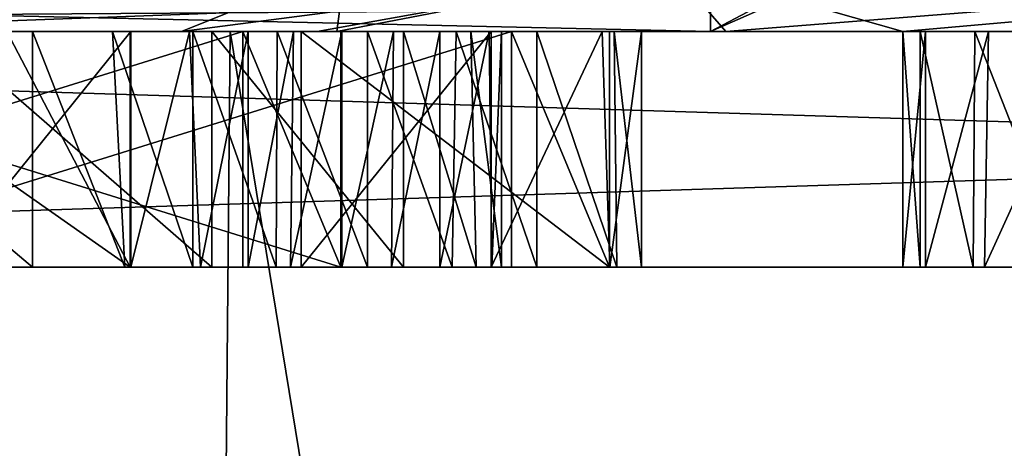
# Model space of a CAD drawing. Header units: millimetres. Extents: x -18.9 to 18.9, y -8.8 to 59.9.
# Tile 161 of 256: x -12.68 to -11.846, y 26.046 to 26.41. Entities that reach past the tile are written whole.
import ezdxf

# ---------------------------------------------------------------- set-up
doc = ezdxf.new("R2010")
doc.units = ezdxf.units.MM
doc.header["$LTSCALE"] = 65.185185
for name, color, linetype in [('1', 7, 'CONTINUOUS'), ('1282', 7, 'CONTINUOUS'), ('1295', 7, 'CONTINUOUS'), ('2070', 7, 'CONTINUOUS'), ('2077', 7, 'CONTINUOUS'), ('2078', 7, 'CONTINUOUS'), ('2079', 7, 'CONTINUOUS'), ('2103', 7, 'CONTINUOUS'), ('2105', 7, 'CONTINUOUS'), ('2283', 7, 'CONTINUOUS'), ('2284', 7, 'CONTINUOUS'), ('2302', 7, 'CONTINUOUS'), ('2303', 7, 'CONTINUOUS'), ('2305', 7, 'CONTINUOUS'), ('2306', 7, 'CONTINUOUS'), ('2307', 7, 'CONTINUOUS'), ('2308', 7, 'CONTINUOUS'), ('2309', 7, 'CONTINUOUS'), ('2310', 7, 'CONTINUOUS'), ('2311', 7, 'CONTINUOUS'), ('2312', 7, 'CONTINUOUS'), ('2313', 7, 'CONTINUOUS'), ('2314', 7, 'CONTINUOUS'), ('2315', 7, 'CONTINUOUS'), ('2316', 7, 'CONTINUOUS'), ('2317', 7, 'CONTINUOUS'), ('2318', 7, 'CONTINUOUS'), ('2319', 7, 'CONTINUOUS'), ('2320', 7, 'CONTINUOUS'), ('2321', 7, 'CONTINUOUS'), ('2322', 7, 'CONTINUOUS'), ('2323', 7, 'CONTINUOUS'), ('2340', 7, 'CONTINUOUS'), ('2341', 7, 'CONTINUOUS'), ('2342', 7, 'CONTINUOUS'), ('30', 7, 'CONTINUOUS'), ('327', 7, 'CONTINUOUS'), ('329', 7, 'CONTINUOUS'), ('331', 7, 'CONTINUOUS'), ('332', 7, 'CONTINUOUS'), ('831', 7, 'CONTINUOUS')]:
    doc.layers.add(name, color=color, linetype=linetype)

msp = doc.modelspace()

# ---------------------------------------------------------------- linework, layer by layer
at = {"layer": '1', "color": 7, "linetype": 'Continuous'}
for points in [[(-12.33147, 51.44998, -12.27579), (-13.37716, 26.4, -11.12707), (-13.53936, 52.13534, -10.92913), (-12.33147, 51.44998, -12.27579)], [(-10.94974, 51.08139, -13.5227), (-13.37716, 26.4, -11.12707), (-12.33147, 51.44998, -12.27579), (-10.94974, 51.08139, -13.5227)], [(-9.95685, 26.4, -14.26959), (-13.37716, 26.4, -11.12707), (-10.94974, 51.08139, -13.5227), (-9.95685, 26.4, -14.26959)]]:
    msp.add_3dface(points, dxfattribs=at)
at = {"layer": '1282', "color": 7, "linetype": 'Continuous'}
for points in [[(-15.79779, 26.4, 7.29314), (-12.50184, 26.4, 12.1021), (-14.9312, 26.4, 7.29314), (-15.79779, 26.4, 7.29314)], [(-14.9312, 26.4, 7.29314), (-12.50184, 26.4, 12.1021), (-12.41153, 26.4, 7.75603), (-14.9312, 26.4, 7.29314)], [(-14.64965, 26.4, 7.17722), (-14.9312, 26.4, 7.29314), (-12.54314, 26.4, 7.00819), (-14.64965, 26.4, 7.17722)], [(-12.54314, 26.4, 7.00819), (-14.9312, 26.4, 7.29314), (-12.41153, 26.4, 7.75603), (-12.54314, 26.4, 7.00819)], [(-13.30691, 26.4, -11.21093), (-14.69786, 26.4, -8.75123), (-11.79201, 26.4, -11.18952), (-13.30691, 26.4, -11.21093)], [(-12.66945, 26.4, -10.43011), (-14.69786, 26.4, -8.75123), (-12.90616, 26.4, -10.23149), (-12.66945, 26.4, -10.43011)], [(-14.69786, 26.4, -8.75123), (-12.66945, 26.4, -10.43011), (-11.87055, 26.4, -11.10417), (-14.69786, 26.4, -8.75123)], [(-11.79201, 26.4, -11.18952), (-14.69786, 26.4, -8.75123), (-11.87055, 26.4, -11.10417), (-11.79201, 26.4, -11.18952)], [(-14.53145, 26.4, 6.89338), (-14.64965, 26.4, 7.17722), (-12.54314, 26.4, 7.00819), (-14.53145, 26.4, 6.89338)], [(-14.64965, 26.4, -7.17722), (-14.53145, 26.4, -6.89338), (-11.93164, 26.4, -7.50277), (-14.64965, 26.4, -7.17722)], [(-14.64965, 26.4, -7.17722), (-11.93164, 26.4, -7.50277), (-14.18588, 26.4, -7.33011), (-14.64965, 26.4, -7.17722)], [(-14.53145, 26.4, -6.89338), (-14.53145, 26.4, 6.89338), (-12.4283, 26.4, -6.35497), (-14.53145, 26.4, -6.89338)], [(-12.4283, 26.4, -6.35497), (-14.53145, 26.4, 6.89338), (-12.54314, 26.4, -5.42048), (-12.4283, 26.4, -6.35497)], [(-12.54314, 26.4, -5.42048), (-14.53145, 26.4, 6.89338), (-12.54314, 26.4, 7.00819), (-12.54314, 26.4, -5.42048)], [(-11.93164, 26.4, -7.50277), (-14.53145, 26.4, -6.89338), (-12.4283, 26.4, -6.35497), (-11.93164, 26.4, -7.50277)], [(-14.31444, 26.4, -7.48331), (-7.86414, 26.4, -12.89576), (-14.02121, 26.4, -7.96818), (-14.31444, 26.4, -7.48331)], [(-10.69644, 26.4, -8.70612), (-9.75049, 26.4, -9.12103), (-14.18588, 26.4, -7.33011), (-10.69644, 26.4, -8.70612)], [(-14.18588, 26.4, -7.33011), (-9.75049, 26.4, -9.12103), (-9.44787, 26.4, -9.57064), (-14.18588, 26.4, -7.33011)], [(-11.93164, 26.4, -7.50277), (-10.69644, 26.4, -8.70612), (-14.18588, 26.4, -7.33011), (-11.93164, 26.4, -7.50277)], [(-7.88879, 26.4, -12.61399), (-14.18588, 26.4, -7.33011), (-8.50355, 26.4, -11.83707), (-7.88879, 26.4, -12.61399)], [(-9.68268, 26.4, -9.69576), (-14.18588, 26.4, -7.33011), (-9.56861, 26.4, -9.60852), (-9.68268, 26.4, -9.69576)], [(-14.18588, 26.4, -7.33011), (-9.68268, 26.4, -9.69576), (-9.60313, 26.4, -9.78816), (-14.18588, 26.4, -7.33011)], [(-9.56861, 26.4, -9.60852), (-14.18588, 26.4, -7.33011), (-9.44787, 26.4, -9.57064), (-9.56861, 26.4, -9.60852)], [(-10.01601, 26.4, -10.57437), (-14.18588, 26.4, -7.33011), (-10.08474, 26.4, -10.49078), (-10.01601, 26.4, -10.57437)], [(-14.18588, 26.4, -7.33011), (-10.01601, 26.4, -10.57437), (-9.5018, 26.4, -11.02615), (-14.18588, 26.4, -7.33011)], [(-10.08474, 26.4, -10.49078), (-14.18588, 26.4, -7.33011), (-10.1144, 26.4, -10.3895), (-10.08474, 26.4, -10.49078)], [(-10.1144, 26.4, -10.3895), (-14.18588, 26.4, -7.33011), (-10.10159, 26.4, -10.27003), (-10.1144, 26.4, -10.3895)], [(-10.10159, 26.4, -10.27003), (-14.18588, 26.4, -7.33011), (-10.04369, 26.4, -10.1451), (-10.10159, 26.4, -10.27003)], [(-10.04369, 26.4, -10.1451), (-14.18588, 26.4, -7.33011), (-9.66174, 26.4, -10.04138), (-10.04369, 26.4, -10.1451)], [(-9.66174, 26.4, -10.04138), (-14.18588, 26.4, -7.33011), (-9.60313, 26.4, -9.78816), (-9.66174, 26.4, -10.04138)], [(-9.42655, 26.4, -11.08929), (-14.18588, 26.4, -7.33011), (-9.5018, 26.4, -11.02615), (-9.42655, 26.4, -11.08929)], [(-14.18588, 26.4, -7.33011), (-9.42655, 26.4, -11.08929), (-8.78008, 26.4, -11.60503), (-14.18588, 26.4, -7.33011)], [(-8.67473, 26.4, -11.69343), (-14.18588, 26.4, -7.33011), (-8.78008, 26.4, -11.60503), (-8.67473, 26.4, -11.69343)], [(-14.18588, 26.4, -7.33011), (-8.67473, 26.4, -11.69343), (-8.60889, 26.4, -11.74867), (-14.18588, 26.4, -7.33011)], [(-8.50355, 26.4, -11.83707), (-14.18588, 26.4, -7.33011), (-8.60889, 26.4, -11.74867), (-8.50355, 26.4, -11.83707)], [(-14.02121, 26.4, -7.96818), (-7.86414, 26.4, -12.89576), (-13.95857, 26.4, -8.03249), (-14.02121, 26.4, -7.96818)], [(-13.95857, 26.4, -8.03249), (-7.86414, 26.4, -12.89576), (-13.51538, 26.4, -8.41488), (-13.95857, 26.4, -8.03249)], [(-13.51538, 26.4, -8.41488), (-7.86414, 26.4, -12.89576), (-13.4323, 26.4, -8.4846), (-13.51538, 26.4, -8.41488)], [(-13.4323, 26.4, -8.4846), (-7.86414, 26.4, -12.89576), (-13.14072, 26.4, -8.72926), (-13.4323, 26.4, -8.4846)], [(-9.87172, 26.4, -14.32857), (-13.30691, 26.4, -11.21093), (-9.03623, 26.4, -13.47875), (-9.87172, 26.4, -14.32857)], [(-11.57703, 26.4, -11.27365), (-13.30691, 26.4, -11.21093), (-11.64974, 26.4, -11.26491), (-11.57703, 26.4, -11.27365)], [(-13.30691, 26.4, -11.21093), (-11.57703, 26.4, -11.27365), (-11.22045, 26.4, -11.64597), (-13.30691, 26.4, -11.21093)], [(-11.64974, 26.4, -11.26491), (-13.30691, 26.4, -11.21093), (-11.72216, 26.4, -11.23705), (-11.64974, 26.4, -11.26491)], [(-11.72216, 26.4, -11.23705), (-13.30691, 26.4, -11.21093), (-11.79201, 26.4, -11.18952), (-11.72216, 26.4, -11.23705)], [(-11.13161, 26.4, -11.72051), (-13.30691, 26.4, -11.21093), (-11.22045, 26.4, -11.64597), (-11.13161, 26.4, -11.72051)], [(-13.30691, 26.4, -11.21093), (-11.13161, 26.4, -11.72051), (-10.80868, 26.4, -11.99148), (-13.30691, 26.4, -11.21093)], [(-10.39797, 26.4, -12.33611), (-13.30691, 26.4, -11.21093), (-10.7256, 26.4, -12.0612), (-10.39797, 26.4, -12.33611)], [(-13.30691, 26.4, -11.21093), (-10.39797, 26.4, -12.33611), (-10.31488, 26.4, -12.40583), (-13.30691, 26.4, -11.21093)], [(-10.7256, 26.4, -12.0612), (-13.30691, 26.4, -11.21093), (-10.80868, 26.4, -11.99148), (-10.7256, 26.4, -12.0612)], [(-13.30691, 26.4, -11.21093), (-10.31488, 26.4, -12.40583), (-10.01538, 26.4, -12.60481), (-13.30691, 26.4, -11.21093)], [(-9.82063, 26.4, -12.83261), (-13.30691, 26.4, -11.21093), (-9.89048, 26.4, -12.78509), (-9.82063, 26.4, -12.83261)], [(-13.30691, 26.4, -11.21093), (-9.82063, 26.4, -12.83261), (-9.49031, 26.4, -13.09772), (-13.30691, 26.4, -11.21093)], [(-9.89048, 26.4, -12.78509), (-13.30691, 26.4, -11.21093), (-9.96903, 26.4, -12.69974), (-9.89048, 26.4, -12.78509)], [(-9.96903, 26.4, -12.69974), (-13.30691, 26.4, -11.21093), (-10.01538, 26.4, -12.60481), (-9.96903, 26.4, -12.69974)], [(-9.03623, 26.4, -13.47875), (-13.30691, 26.4, -11.21093), (-9.49031, 26.4, -13.09772), (-9.03623, 26.4, -13.47875)], [(-13.14072, 26.4, -8.72926), (-7.86414, 26.4, -12.89576), (-13.05764, 26.4, -8.79898), (-13.14072, 26.4, -8.72926)], [(-12.87151, 26.4, -9.31045), (-12.4912, 26.4, -9.27427), (-13.13399, 26.4, -10.04032), (-12.87151, 26.4, -9.31045)], [(-13.05764, 26.4, -8.79898), (-7.86414, 26.4, -12.89576), (-12.69133, 26.4, -9.10634), (-13.05764, 26.4, -8.79898)], [(-13.05091, 26.4, -10.11003), (-12.40812, 26.4, -9.34399), (-12.26337, 26.4, -9.46544), (-13.05091, 26.4, -10.11003)], [(-13.05091, 26.4, -10.11003), (-12.26337, 26.4, -9.46544), (-12.90616, 26.4, -10.23149), (-13.05091, 26.4, -10.11003)], [(-12.87151, 26.4, -9.31045), (-12.58683, 26.4, -9.19403), (-12.4912, 26.4, -9.27427), (-12.87151, 26.4, -9.31045)], [(-12.74722, 26.4, -10.2108), (-12.51747, 26.4, -9.93699), (-12.27179, 26.4, -10.20214), (-12.74722, 26.4, -10.2108)], [(-12.58628, 26.4, -10.34585), (-12.74722, 26.4, -10.2108), (-12.32415, 26.4, -10.33696), (-12.58628, 26.4, -10.34585)], [(-12.32415, 26.4, -10.33696), (-12.74722, 26.4, -10.2108), (-12.28235, 26.4, -10.26994), (-12.32415, 26.4, -10.33696)], [(-12.28235, 26.4, -10.26994), (-12.74722, 26.4, -10.2108), (-12.27179, 26.4, -10.20214), (-12.28235, 26.4, -10.26994)], [(-12.69133, 26.4, -9.10634), (-7.86414, 26.4, -12.89576), (-12.58683, 26.4, -9.19403), (-12.69133, 26.4, -9.10634)], [(-12.66945, 26.4, -10.43011), (-12.60164, 26.4, -10.48194), (-11.9169, 26.4, -11.00924), (-12.66945, 26.4, -10.43011)], [(-11.87055, 26.4, -11.10417), (-12.66945, 26.4, -10.43011), (-11.9169, 26.4, -11.00924), (-11.87055, 26.4, -11.10417)], [(-12.60164, 26.4, -10.48194), (-12.5337, 26.4, -10.51854), (-11.93148, 26.4, -10.9004), (-12.60164, 26.4, -10.48194)], [(-11.9169, 26.4, -11.00924), (-12.60164, 26.4, -10.48194), (-11.93148, 26.4, -10.9004), (-11.9169, 26.4, -11.00924)], [(-12.58683, 26.4, -9.19403), (-7.86414, 26.4, -12.89576), (-12.4912, 26.4, -9.27427), (-12.58683, 26.4, -9.19403)], [(-12.53651, 26.4, -10.38383), (-12.58628, 26.4, -10.34585), (-12.36345, 26.4, -10.37473), (-12.53651, 26.4, -10.38383)], [(-12.36345, 26.4, -10.37473), (-12.58628, 26.4, -10.34585), (-12.32415, 26.4, -10.33696), (-12.36345, 26.4, -10.37473)], [(-12.48677, 26.4, -10.40851), (-12.53651, 26.4, -10.38383), (-12.40731, 26.4, -10.39976), (-12.48677, 26.4, -10.40851)], [(-12.40731, 26.4, -10.39976), (-12.53651, 26.4, -10.38383), (-12.36345, 26.4, -10.37473), (-12.40731, 26.4, -10.39976)], [(-12.5337, 26.4, -10.51854), (-12.46211, 26.4, -10.53108), (-11.85892, 26.4, -10.65068), (-12.5337, 26.4, -10.51854)], [(-11.93148, 26.4, -10.9004), (-12.5337, 26.4, -10.51854), (-11.91233, 26.4, -10.77876), (-11.93148, 26.4, -10.9004)], [(-11.91233, 26.4, -10.77876), (-12.5337, 26.4, -10.51854), (-11.85892, 26.4, -10.65068), (-11.91233, 26.4, -10.77876)], [(-12.27179, 26.4, -10.20214), (-12.51747, 26.4, -9.93699), (-12.29787, 26.4, -10.13467), (-12.27179, 26.4, -10.20214)], [(-12.29787, 26.4, -10.13467), (-12.51747, 26.4, -9.93699), (-12.35496, 26.4, -10.07335), (-12.29787, 26.4, -10.13467)], [(-12.50184, 26.4, 12.1021), (-7.80108, 26.4, 15.55301), (-8.7323, 26.4, 13.58614), (-12.50184, 26.4, 12.1021)], [(-12.41153, 26.4, 7.75603), (-12.50184, 26.4, 12.1021), (-12.08175, 26.4, 8.35588), (-12.41153, 26.4, 7.75603)], [(-12.08175, 26.4, 8.35588), (-12.50184, 26.4, 12.1021), (-11.26493, 26.4, 9.00541), (-12.08175, 26.4, 8.35588)], [(-11.26493, 26.4, 9.00541), (-12.50184, 26.4, 12.1021), (-10.3418, 26.4, 9.20819), (-11.26493, 26.4, 9.00541)], [(-10.3418, 26.4, 9.20819), (-12.50184, 26.4, 12.1021), (-7.35, 26.4, 9.20819), (-10.3418, 26.4, 9.20819)], [(-7.35, 26.4, 9.20819), (-12.50184, 26.4, 12.1021), (-5.90503, 26.4, 9.57922), (-7.35, 26.4, 9.20819)], [(-5.90503, 26.4, 9.57922), (-12.50184, 26.4, 12.1021), (-7.34998, 26.4, 10.25646), (-5.90503, 26.4, 9.57922)], [(-9.30189, 26.4, 12.20819), (-12.50184, 26.4, 12.1021), (-8.7323, 26.4, 13.58614), (-9.30189, 26.4, 12.20819)], [(-12.50184, 26.4, 12.1021), (-9.30189, 26.4, 12.20819), (-8.73227, 26.4, 10.83022), (-12.50184, 26.4, 12.1021)], [(-7.34998, 26.4, 10.25646), (-12.50184, 26.4, 12.1021), (-8.73227, 26.4, 10.83022), (-7.34998, 26.4, 10.25646)], [(-12.4912, 26.4, -9.27427), (-7.86414, 26.4, -12.89576), (-12.40812, 26.4, -9.34399), (-12.4912, 26.4, -9.27427)], [(-12.44831, 26.4, -10.41073), (-12.48677, 26.4, -10.40851), (-12.40731, 26.4, -10.39976), (-12.44831, 26.4, -10.41073)], [(-12.46211, 26.4, -10.53108), (-12.38544, 26.4, -10.51762), (-11.77124, 26.4, -10.52486), (-12.46211, 26.4, -10.53108)], [(-11.85892, 26.4, -10.65068), (-12.46211, 26.4, -10.53108), (-11.77124, 26.4, -10.52486), (-11.85892, 26.4, -10.65068)], [(-12.44161, 26.4, -9.84659), (-12.18029, 26.4, -9.53516), (-11.21893, 26.4, -10.33921), (-12.44161, 26.4, -9.84659)], [(-12.28067, 26.4, -9.98164), (-12.44161, 26.4, -9.84659), (-11.21893, 26.4, -10.33921), (-12.28067, 26.4, -9.98164)], [(-12.40812, 26.4, -9.34399), (-7.86414, 26.4, -12.89576), (-12.26337, 26.4, -9.46544), (-12.40812, 26.4, -9.34399)], [(-12.38544, 26.4, -10.51762), (-12.31028, 26.4, -10.47797), (-11.77124, 26.4, -10.52486), (-12.38544, 26.4, -10.51762)], [(-12.31028, 26.4, -10.47797), (-12.24196, 26.4, -10.41305), (-11.66549, 26.4, -10.41936), (-12.31028, 26.4, -10.47797)], [(-11.77124, 26.4, -10.52486), (-12.31028, 26.4, -10.47797), (-11.66549, 26.4, -10.41936), (-11.77124, 26.4, -10.52486)], [(-12.18646, 26.4, -10.08654), (-12.28067, 26.4, -9.98164), (-11.32426, 26.4, -10.30924), (-12.18646, 26.4, -10.08654)], [(-11.32426, 26.4, -10.30924), (-12.28067, 26.4, -9.98164), (-11.21893, 26.4, -10.33921), (-11.32426, 26.4, -10.30924)], [(-12.26337, 26.4, -9.46544), (-7.86414, 26.4, -12.89576), (-12.18029, 26.4, -9.53516), (-12.26337, 26.4, -9.46544)], [(-12.24196, 26.4, -10.41305), (-12.17627, 26.4, -10.30759), (-11.55148, 26.4, -10.34766), (-12.24196, 26.4, -10.41305)], [(-11.66549, 26.4, -10.41936), (-12.24196, 26.4, -10.41305), (-11.55148, 26.4, -10.34766), (-11.66549, 26.4, -10.41936)], [(-12.15316, 26.4, -10.19998), (-12.18646, 26.4, -10.08654), (-11.32426, 26.4, -10.30924), (-12.15316, 26.4, -10.19998)], [(-12.18029, 26.4, -9.53516), (-7.86414, 26.4, -12.89576), (-11.12163, 26.4, -10.40121), (-12.18029, 26.4, -9.53516)], [(-11.21893, 26.4, -10.33921), (-12.18029, 26.4, -9.53516), (-11.12163, 26.4, -10.40121), (-11.21893, 26.4, -10.33921)], [(-12.17627, 26.4, -10.30759), (-12.15316, 26.4, -10.19998), (-11.32426, 26.4, -10.30924), (-12.17627, 26.4, -10.30759)], [(-11.55148, 26.4, -10.34766), (-12.17627, 26.4, -10.30759), (-11.43471, 26.4, -10.31135), (-11.55148, 26.4, -10.34766)], [(-11.43471, 26.4, -10.31135), (-12.17627, 26.4, -10.30759), (-11.32426, 26.4, -10.30924), (-11.43471, 26.4, -10.31135)]]:
    msp.add_3dface(points, dxfattribs=at)
at = {"layer": '1295', "color": 7, "linetype": 'Continuous'}
for points in [[(-12.78531, -3.5, 11.80237), (-12.50184, 26.4, 12.1021), (-15.79779, 26.4, 7.29314), (-12.78531, -3.5, 11.80237)], [(-13.30691, 26.4, -11.21093), (-9.87172, 26.4, -14.32857), (-13.32919, -6.3, -11.18411), (-13.30691, 26.4, -11.21093)], [(-13.32919, -6.3, -11.18411), (-9.87172, 26.4, -14.32857), (-8.69918, -6.3, -15.06909), (-13.32919, -6.3, -11.18411)], [(-12.78531, -3.5, 11.80237), (-7.60962, -3.5, 15.6478), (-12.50184, 26.4, 12.1021), (-12.78531, -3.5, 11.80237)], [(-7.60962, -3.5, 15.6478), (-7.80108, 26.4, 15.55301), (-12.50184, 26.4, 12.1021), (-7.60962, -3.5, 15.6478)]]:
    msp.add_3dface(points, dxfattribs=at)
at = {"layer": '2070', "color": 7, "linetype": 'Continuous'}
for points in [[(-14.18588, 26.2, -7.33011), (-7.88879, 26.2, -12.61399), (-14.31444, 26.2, -7.48331), (-14.18588, 26.2, -7.33011)], [(-14.31444, 26.2, -7.48331), (-7.88879, 26.2, -12.61399), (-7.86414, 26.2, -12.89576), (-14.31444, 26.2, -7.48331)], [(-13.13399, 26.2, -10.04032), (-12.4912, 26.2, -9.27427), (-13.05091, 26.2, -10.11003), (-13.13399, 26.2, -10.04032)], [(-13.05091, 26.2, -10.11003), (-12.4912, 26.2, -9.27427), (-12.40812, 26.2, -9.34399), (-13.05091, 26.2, -10.11003)], [(-12.90616, 26.2, -10.23149), (-12.26337, 26.2, -9.46544), (-12.74722, 26.2, -10.2108), (-12.90616, 26.2, -10.23149)], [(-12.66945, 26.2, -10.43011), (-12.90616, 26.2, -10.23149), (-12.74722, 26.2, -10.2108), (-12.66945, 26.2, -10.43011)], [(-12.58683, 26.2, -9.19403), (-12.87151, 26.2, -9.31045), (-12.69133, 26.2, -9.10634), (-12.58683, 26.2, -9.19403)], [(-12.26337, 26.2, -9.46544), (-12.51747, 26.2, -9.93699), (-12.74722, 26.2, -10.2108), (-12.26337, 26.2, -9.46544)], [(-12.58628, 26.2, -10.34585), (-12.66945, 26.2, -10.43011), (-12.74722, 26.2, -10.2108), (-12.58628, 26.2, -10.34585)], [(-12.59129, 26.2, -10.48868), (-12.66945, 26.2, -10.43011), (-12.58628, 26.2, -10.34585), (-12.59129, 26.2, -10.48868)], [(-12.5337, 26.2, -10.51854), (-12.59129, 26.2, -10.48868), (-12.58628, 26.2, -10.34585), (-12.5337, 26.2, -10.51854)], [(-12.5271, 26.2, -10.38977), (-12.5337, 26.2, -10.51854), (-12.58628, 26.2, -10.34585), (-12.5271, 26.2, -10.38977)], [(-12.46291, 26.2, -10.53113), (-12.5337, 26.2, -10.51854), (-12.48677, 26.2, -10.40851), (-12.46291, 26.2, -10.53113)], [(-12.48677, 26.2, -10.40851), (-12.5337, 26.2, -10.51854), (-12.5271, 26.2, -10.38977), (-12.48677, 26.2, -10.40851)], [(-12.26337, 26.2, -9.46544), (-12.44161, 26.2, -9.84659), (-12.51747, 26.2, -9.93699), (-12.26337, 26.2, -9.46544)], [(-12.51747, 26.2, -9.93699), (-12.44161, 26.2, -9.84659), (-12.35496, 26.2, -10.07335), (-12.51747, 26.2, -9.93699)], [(-12.45078, 26.2, -10.41102), (-12.46291, 26.2, -10.53113), (-12.48677, 26.2, -10.40851), (-12.45078, 26.2, -10.41102)], [(-12.38544, 26.2, -10.51762), (-12.46291, 26.2, -10.53113), (-12.40731, 26.2, -10.39976), (-12.38544, 26.2, -10.51762)], [(-12.40731, 26.2, -10.39976), (-12.46291, 26.2, -10.53113), (-12.45078, 26.2, -10.41102), (-12.40731, 26.2, -10.39976)], [(-12.44161, 26.2, -9.84659), (-12.26337, 26.2, -9.46544), (-12.18029, 26.2, -9.53516), (-12.44161, 26.2, -9.84659)], [(-12.44161, 26.2, -9.84659), (-12.28067, 26.2, -9.98164), (-12.35496, 26.2, -10.07335), (-12.44161, 26.2, -9.84659)], [(-12.36507, 26.2, -10.37597), (-12.38544, 26.2, -10.51762), (-12.40731, 26.2, -10.39976), (-12.36507, 26.2, -10.37597)], [(-12.3138, 26.2, -10.48056), (-12.38544, 26.2, -10.51762), (-12.32415, 26.2, -10.33696), (-12.3138, 26.2, -10.48056)], [(-12.32415, 26.2, -10.33696), (-12.38544, 26.2, -10.51762), (-12.36507, 26.2, -10.37597), (-12.32415, 26.2, -10.33696)], [(-12.35496, 26.2, -10.07335), (-12.28067, 26.2, -9.98164), (-12.29345, 26.2, -10.14148), (-12.35496, 26.2, -10.07335)], [(-12.28008, 26.2, -10.26419), (-12.3138, 26.2, -10.48056), (-12.32415, 26.2, -10.33696), (-12.28008, 26.2, -10.26419)], [(-12.24196, 26.2, -10.41305), (-12.3138, 26.2, -10.48056), (-12.28008, 26.2, -10.26419), (-12.24196, 26.2, -10.41305)], [(-12.29345, 26.2, -10.14148), (-12.28067, 26.2, -9.98164), (-12.27179, 26.2, -10.20214), (-12.29345, 26.2, -10.14148)], [(-12.28067, 26.2, -9.98164), (-12.17991, 26.2, -10.09755), (-12.27179, 26.2, -10.20214), (-12.28067, 26.2, -9.98164)], [(-12.27179, 26.2, -10.20214), (-12.24196, 26.2, -10.41305), (-12.28008, 26.2, -10.26419), (-12.27179, 26.2, -10.20214)], [(-12.17991, 26.2, -10.09755), (-12.24196, 26.2, -10.41305), (-12.27179, 26.2, -10.20214), (-12.17991, 26.2, -10.09755)], [(-12.17422, 26.2, -10.30282), (-12.24196, 26.2, -10.41305), (-12.17991, 26.2, -10.09755), (-12.17422, 26.2, -10.30282)], [(-12.15316, 26.2, -10.19998), (-12.17422, 26.2, -10.30282), (-12.17991, 26.2, -10.09755), (-12.15316, 26.2, -10.19998)], [(-11.93161, 26.2, -10.90649), (-11.91233, 26.2, -10.77876), (-11.9169, 26.2, -11.00924), (-11.93161, 26.2, -10.90649)], [(-11.9169, 26.2, -11.00924), (-11.91233, 26.2, -10.77876), (-11.87185, 26.2, -11.10239), (-11.9169, 26.2, -11.00924)], [(-11.91233, 26.2, -10.77876), (-11.86236, 26.2, -10.65689), (-11.87185, 26.2, -11.10239), (-11.91233, 26.2, -10.77876)], [(-11.87185, 26.2, -11.10239), (-11.86236, 26.2, -10.65689), (-11.82061, 26.2, -10.89276), (-11.87185, 26.2, -11.10239)], [(-11.79201, 26.2, -11.18952), (-11.87185, 26.2, -11.10239), (-11.81135, 26.2, -10.96849), (-11.79201, 26.2, -11.18952)], [(-11.81135, 26.2, -10.96849), (-11.87185, 26.2, -11.10239), (-11.82061, 26.2, -10.89276), (-11.81135, 26.2, -10.96849)], [(-11.86236, 26.2, -10.65689), (-11.77124, 26.2, -10.52486), (-11.82061, 26.2, -10.89276), (-11.86236, 26.2, -10.65689)]]:
    msp.add_3dface(points, dxfattribs=at)
at = {"layer": '2077', "color": 7, "linetype": 'Continuous'}
for points in [[(-12.12388, 26.45466, -6.83956), (-12.54314, 26.4, -5.42048), (-12.40421, 26.45613, -5.42048), (-12.12388, 26.45466, -6.83956)], [(-12.4283, 26.4, -6.35497), (-12.54314, 26.4, -5.42048), (-12.12388, 26.45466, -6.83956), (-12.4283, 26.4, -6.35497)], [(-11.93164, 26.4, -7.50277), (-12.4283, 26.4, -6.35497), (-12.12388, 26.45466, -6.83956), (-11.93164, 26.4, -7.50277)], [(-11.32068, 26.45414, -8.04374), (-11.93164, 26.4, -7.50277), (-12.12388, 26.45466, -6.83956), (-11.32068, 26.45414, -8.04374)], [(-10.69644, 26.4, -8.70612), (-11.93164, 26.4, -7.50277), (-11.32068, 26.45414, -8.04374), (-10.69644, 26.4, -8.70612)]]:
    msp.add_3dface(points, dxfattribs=at)
at = {"layer": '2078', "color": 7, "linetype": 'Continuous'}
for points in [[(-12.54314, 26.4, -5.42048), (-12.54314, 26.4, 7.00819), (-12.4042, 26.45614, 7.00819), (-12.54314, 26.4, -5.42048)], [(-12.40421, 26.45613, -5.42048), (-12.54314, 26.4, -5.42048), (-12.4042, 26.45614, 7.00819), (-12.40421, 26.45613, -5.42048)]]:
    msp.add_3dface(points, dxfattribs=at)
at = {"layer": '2079', "color": 7, "linetype": 'Continuous'}
for points in [[(-12.54314, 26.4, 7.00819), (-12.41153, 26.4, 7.75603), (-12.4042, 26.45614, 7.00819), (-12.54314, 26.4, 7.00819)], [(-12.4042, 26.45614, 7.00819), (-12.41153, 26.4, 7.75603), (-12.12898, 26.45437, 8.04052), (-12.4042, 26.45614, 7.00819)], [(-12.12898, 26.45437, 8.04052), (-12.08175, 26.4, 8.35588), (-11.37226, 26.45613, 8.79356), (-12.12898, 26.45437, 8.04052)], [(-12.08175, 26.4, 8.35588), (-11.26493, 26.4, 9.00541), (-11.37226, 26.45613, 8.79356), (-12.08175, 26.4, 8.35588)], [(-12.41153, 26.4, 7.75603), (-12.08175, 26.4, 8.35588), (-12.12898, 26.45437, 8.04052), (-12.41153, 26.4, 7.75603)]]:
    msp.add_3dface(points, dxfattribs=at)
at = {"layer": '2103', "color": 7, "linetype": 'Continuous'}
for points in [[(-7.86414, 26.4, -12.89576), (-14.31444, 26.4, -7.48331), (-7.86414, 26.2, -12.89576), (-7.86414, 26.4, -12.89576)], [(-14.31444, 26.4, -7.48331), (-14.31444, 26.2, -7.48331), (-7.86414, 26.2, -12.89576), (-14.31444, 26.4, -7.48331)]]:
    msp.add_3dface(points, dxfattribs=at)
at = {"layer": '2105', "color": 7, "linetype": 'Continuous'}
for points in [[(-14.18588, 26.4, -7.33011), (-7.88879, 26.4, -12.61399), (-14.18588, 26.2, -7.33011), (-14.18588, 26.4, -7.33011)], [(-7.88879, 26.4, -12.61399), (-7.88879, 26.2, -12.61399), (-14.18588, 26.2, -7.33011), (-7.88879, 26.4, -12.61399)]]:
    msp.add_3dface(points, dxfattribs=at)
at = {"layer": '2283', "color": 7, "linetype": 'Continuous'}
for points in [[(-12.69133, 26.4, -9.10634), (-12.58683, 26.4, -9.19403), (-12.58683, 26.2, -9.19403), (-12.69133, 26.4, -9.10634)], [(-12.69133, 26.4, -9.10634), (-12.58683, 26.2, -9.19403), (-12.69133, 26.2, -9.10634), (-12.69133, 26.4, -9.10634)]]:
    msp.add_3dface(points, dxfattribs=at)
at = {"layer": '2284', "color": 7, "linetype": 'Continuous'}
for points in [[(-12.58683, 26.4, -9.19403), (-12.87151, 26.4, -9.31045), (-12.58683, 26.2, -9.19403), (-12.58683, 26.4, -9.19403)], [(-12.87151, 26.4, -9.31045), (-12.87151, 26.2, -9.31045), (-12.58683, 26.2, -9.19403), (-12.87151, 26.4, -9.31045)]]:
    msp.add_3dface(points, dxfattribs=at)
at = {"layer": '2302', "color": 7, "linetype": 'Continuous'}
for points in [[(-12.4912, 26.4, -9.27427), (-12.40812, 26.4, -9.34399), (-12.40812, 26.2, -9.34399), (-12.4912, 26.4, -9.27427)], [(-12.4912, 26.2, -9.27427), (-12.4912, 26.4, -9.27427), (-12.40812, 26.2, -9.34399), (-12.4912, 26.2, -9.27427)]]:
    msp.add_3dface(points, dxfattribs=at)
at = {"layer": '2303', "color": 7, "linetype": 'Continuous'}
for points in [[(-12.40812, 26.4, -9.34399), (-13.05091, 26.4, -10.11003), (-12.40812, 26.2, -9.34399), (-12.40812, 26.4, -9.34399)], [(-13.05091, 26.4, -10.11003), (-13.05091, 26.2, -10.11003), (-12.40812, 26.2, -9.34399), (-13.05091, 26.4, -10.11003)]]:
    msp.add_3dface(points, dxfattribs=at)
at = {"layer": '2305', "color": 7, "linetype": 'Continuous'}
for points in [[(-13.13399, 26.4, -10.04032), (-12.4912, 26.4, -9.27427), (-13.13399, 26.2, -10.04032), (-13.13399, 26.4, -10.04032)], [(-12.4912, 26.4, -9.27427), (-12.4912, 26.2, -9.27427), (-13.13399, 26.2, -10.04032), (-12.4912, 26.4, -9.27427)]]:
    msp.add_3dface(points, dxfattribs=at)
at = {"layer": '2306', "color": 7, "linetype": 'Continuous'}
for points in [[(-12.26337, 26.4, -9.46544), (-12.18029, 26.4, -9.53516), (-12.18029, 26.2, -9.53516), (-12.26337, 26.4, -9.46544)], [(-12.26337, 26.2, -9.46544), (-12.26337, 26.4, -9.46544), (-12.18029, 26.2, -9.53516), (-12.26337, 26.2, -9.46544)]]:
    msp.add_3dface(points, dxfattribs=at)
at = {"layer": '2307', "color": 7, "linetype": 'Continuous'}
for points in [[(-12.18029, 26.4, -9.53516), (-12.44161, 26.4, -9.84659), (-12.18029, 26.2, -9.53516), (-12.18029, 26.4, -9.53516)], [(-12.44161, 26.4, -9.84659), (-12.44161, 26.2, -9.84659), (-12.18029, 26.2, -9.53516), (-12.44161, 26.4, -9.84659)]]:
    msp.add_3dface(points, dxfattribs=at)
at = {"layer": '2308', "color": 7, "linetype": 'Continuous'}
for points in [[(-12.44161, 26.4, -9.84659), (-12.28067, 26.4, -9.98164), (-12.44161, 26.2, -9.84659), (-12.44161, 26.4, -9.84659)], [(-12.28067, 26.4, -9.98164), (-12.28067, 26.2, -9.98164), (-12.44161, 26.2, -9.84659), (-12.28067, 26.4, -9.98164)]]:
    msp.add_3dface(points, dxfattribs=at)
at = {"layer": '2309', "color": 7, "linetype": 'Continuous'}
for points in [[(-12.28067, 26.4, -9.98164), (-12.18646, 26.4, -10.08654), (-12.28067, 26.2, -9.98164), (-12.28067, 26.4, -9.98164)], [(-12.18646, 26.4, -10.08654), (-12.17991, 26.2, -10.09755), (-12.28067, 26.2, -9.98164), (-12.18646, 26.4, -10.08654)], [(-12.18646, 26.4, -10.08654), (-12.15316, 26.4, -10.19998), (-12.17991, 26.2, -10.09755), (-12.18646, 26.4, -10.08654)], [(-12.15316, 26.4, -10.19998), (-12.15316, 26.2, -10.19998), (-12.17991, 26.2, -10.09755), (-12.15316, 26.4, -10.19998)]]:
    msp.add_3dface(points, dxfattribs=at)
at = {"layer": '2310', "color": 7, "linetype": 'Continuous'}
for points in [[(-12.17627, 26.4, -10.30759), (-12.24196, 26.4, -10.41305), (-12.17422, 26.2, -10.30282), (-12.17627, 26.4, -10.30759)], [(-12.24196, 26.4, -10.41305), (-12.24196, 26.2, -10.41305), (-12.17422, 26.2, -10.30282), (-12.24196, 26.4, -10.41305)], [(-12.15316, 26.4, -10.19998), (-12.17627, 26.4, -10.30759), (-12.15316, 26.2, -10.19998), (-12.15316, 26.4, -10.19998)], [(-12.17627, 26.4, -10.30759), (-12.17422, 26.2, -10.30282), (-12.15316, 26.2, -10.19998), (-12.17627, 26.4, -10.30759)]]:
    msp.add_3dface(points, dxfattribs=at)
at = {"layer": '2311', "color": 7, "linetype": 'Continuous'}
for points in [[(-12.31028, 26.4, -10.47797), (-12.38544, 26.4, -10.51762), (-12.3138, 26.2, -10.48056), (-12.31028, 26.4, -10.47797)], [(-12.38544, 26.4, -10.51762), (-12.38544, 26.2, -10.51762), (-12.3138, 26.2, -10.48056), (-12.38544, 26.4, -10.51762)], [(-12.31028, 26.4, -10.47797), (-12.3138, 26.2, -10.48056), (-12.24196, 26.2, -10.41305), (-12.31028, 26.4, -10.47797)], [(-12.24196, 26.4, -10.41305), (-12.31028, 26.4, -10.47797), (-12.24196, 26.2, -10.41305), (-12.24196, 26.4, -10.41305)]]:
    msp.add_3dface(points, dxfattribs=at)
at = {"layer": '2312', "color": 7, "linetype": 'Continuous'}
for points in [[(-12.46211, 26.4, -10.53108), (-12.5337, 26.4, -10.51854), (-12.46291, 26.2, -10.53113), (-12.46211, 26.4, -10.53108)], [(-12.5337, 26.4, -10.51854), (-12.5337, 26.2, -10.51854), (-12.46291, 26.2, -10.53113), (-12.5337, 26.4, -10.51854)], [(-12.46211, 26.4, -10.53108), (-12.46291, 26.2, -10.53113), (-12.38544, 26.2, -10.51762), (-12.46211, 26.4, -10.53108)], [(-12.38544, 26.4, -10.51762), (-12.46211, 26.4, -10.53108), (-12.38544, 26.2, -10.51762), (-12.38544, 26.4, -10.51762)]]:
    msp.add_3dface(points, dxfattribs=at)
at = {"layer": '2313', "color": 7, "linetype": 'Continuous'}
for points in [[(-12.60164, 26.4, -10.48194), (-12.66945, 26.4, -10.43011), (-12.59129, 26.2, -10.48868), (-12.60164, 26.4, -10.48194)], [(-12.66945, 26.4, -10.43011), (-12.66945, 26.2, -10.43011), (-12.59129, 26.2, -10.48868), (-12.66945, 26.4, -10.43011)], [(-12.5337, 26.4, -10.51854), (-12.60164, 26.4, -10.48194), (-12.5337, 26.2, -10.51854), (-12.5337, 26.4, -10.51854)], [(-12.60164, 26.4, -10.48194), (-12.59129, 26.2, -10.48868), (-12.5337, 26.2, -10.51854), (-12.60164, 26.4, -10.48194)]]:
    msp.add_3dface(points, dxfattribs=at)
at = {"layer": '2314', "color": 7, "linetype": 'Continuous'}
for points in [[(-12.66945, 26.4, -10.43011), (-12.90616, 26.4, -10.23149), (-12.66945, 26.2, -10.43011), (-12.66945, 26.4, -10.43011)], [(-12.90616, 26.4, -10.23149), (-12.90616, 26.2, -10.23149), (-12.66945, 26.2, -10.43011), (-12.90616, 26.4, -10.23149)]]:
    msp.add_3dface(points, dxfattribs=at)
at = {"layer": '2315', "color": 7, "linetype": 'Continuous'}
for points in [[(-12.90616, 26.4, -10.23149), (-12.26337, 26.4, -9.46544), (-12.90616, 26.2, -10.23149), (-12.90616, 26.4, -10.23149)], [(-12.26337, 26.4, -9.46544), (-12.26337, 26.2, -9.46544), (-12.90616, 26.2, -10.23149), (-12.26337, 26.4, -9.46544)]]:
    msp.add_3dface(points, dxfattribs=at)
at = {"layer": '2316', "color": 7, "linetype": 'Continuous'}
for points in [[(-12.51747, 26.4, -9.93699), (-12.74722, 26.4, -10.2108), (-12.51747, 26.2, -9.93699), (-12.51747, 26.4, -9.93699)], [(-12.51747, 26.2, -9.93699), (-12.74722, 26.4, -10.2108), (-12.74722, 26.2, -10.2108), (-12.51747, 26.2, -9.93699)]]:
    msp.add_3dface(points, dxfattribs=at)
at = {"layer": '2317', "color": 7, "linetype": 'Continuous'}
for points in [[(-12.74722, 26.4, -10.2108), (-12.58628, 26.4, -10.34585), (-12.74722, 26.2, -10.2108), (-12.74722, 26.4, -10.2108)], [(-12.58628, 26.4, -10.34585), (-12.58628, 26.2, -10.34585), (-12.74722, 26.2, -10.2108), (-12.58628, 26.4, -10.34585)]]:
    msp.add_3dface(points, dxfattribs=at)
at = {"layer": '2318', "color": 7, "linetype": 'Continuous'}
for points in [[(-12.58628, 26.4, -10.34585), (-12.53651, 26.4, -10.38383), (-12.58628, 26.2, -10.34585), (-12.58628, 26.4, -10.34585)], [(-12.53651, 26.4, -10.38383), (-12.5271, 26.2, -10.38977), (-12.58628, 26.2, -10.34585), (-12.53651, 26.4, -10.38383)], [(-12.53651, 26.4, -10.38383), (-12.48677, 26.4, -10.40851), (-12.5271, 26.2, -10.38977), (-12.53651, 26.4, -10.38383)], [(-12.48677, 26.4, -10.40851), (-12.48677, 26.2, -10.40851), (-12.5271, 26.2, -10.38977), (-12.48677, 26.4, -10.40851)]]:
    msp.add_3dface(points, dxfattribs=at)
at = {"layer": '2319', "color": 7, "linetype": 'Continuous'}
for points in [[(-12.48677, 26.4, -10.40851), (-12.44831, 26.4, -10.41073), (-12.48677, 26.2, -10.40851), (-12.48677, 26.4, -10.40851)], [(-12.44831, 26.4, -10.41073), (-12.45078, 26.2, -10.41102), (-12.48677, 26.2, -10.40851), (-12.44831, 26.4, -10.41073)], [(-12.44831, 26.4, -10.41073), (-12.40731, 26.4, -10.39976), (-12.45078, 26.2, -10.41102), (-12.44831, 26.4, -10.41073)], [(-12.40731, 26.4, -10.39976), (-12.40731, 26.2, -10.39976), (-12.45078, 26.2, -10.41102), (-12.40731, 26.4, -10.39976)]]:
    msp.add_3dface(points, dxfattribs=at)
at = {"layer": '2320', "color": 7, "linetype": 'Continuous'}
for points in [[(-12.40731, 26.4, -10.39976), (-12.36345, 26.4, -10.37473), (-12.40731, 26.2, -10.39976), (-12.40731, 26.4, -10.39976)], [(-12.36345, 26.4, -10.37473), (-12.36507, 26.2, -10.37597), (-12.40731, 26.2, -10.39976), (-12.36345, 26.4, -10.37473)], [(-12.36345, 26.4, -10.37473), (-12.32415, 26.4, -10.33696), (-12.36507, 26.2, -10.37597), (-12.36345, 26.4, -10.37473)], [(-12.32415, 26.4, -10.33696), (-12.32415, 26.2, -10.33696), (-12.36507, 26.2, -10.37597), (-12.32415, 26.4, -10.33696)]]:
    msp.add_3dface(points, dxfattribs=at)
at = {"layer": '2321', "color": 7, "linetype": 'Continuous'}
for points in [[(-12.32415, 26.4, -10.33696), (-12.28235, 26.4, -10.26994), (-12.32415, 26.2, -10.33696), (-12.32415, 26.4, -10.33696)], [(-12.28235, 26.4, -10.26994), (-12.28008, 26.2, -10.26419), (-12.32415, 26.2, -10.33696), (-12.28235, 26.4, -10.26994)], [(-12.28235, 26.4, -10.26994), (-12.27179, 26.4, -10.20214), (-12.28008, 26.2, -10.26419), (-12.28235, 26.4, -10.26994)], [(-12.27179, 26.4, -10.20214), (-12.27179, 26.2, -10.20214), (-12.28008, 26.2, -10.26419), (-12.27179, 26.4, -10.20214)]]:
    msp.add_3dface(points, dxfattribs=at)
at = {"layer": '2322', "color": 7, "linetype": 'Continuous'}
for points in [[(-12.29787, 26.4, -10.13467), (-12.35496, 26.4, -10.07335), (-12.29345, 26.2, -10.14148), (-12.29787, 26.4, -10.13467)], [(-12.35496, 26.4, -10.07335), (-12.35496, 26.2, -10.07335), (-12.29345, 26.2, -10.14148), (-12.35496, 26.4, -10.07335)], [(-12.27179, 26.4, -10.20214), (-12.29787, 26.4, -10.13467), (-12.27179, 26.2, -10.20214), (-12.27179, 26.4, -10.20214)], [(-12.29787, 26.4, -10.13467), (-12.29345, 26.2, -10.14148), (-12.27179, 26.2, -10.20214), (-12.29787, 26.4, -10.13467)]]:
    msp.add_3dface(points, dxfattribs=at)
at = {"layer": '2323', "color": 7, "linetype": 'Continuous'}
for points in [[(-12.35496, 26.4, -10.07335), (-12.51747, 26.4, -9.93699), (-12.35496, 26.2, -10.07335), (-12.35496, 26.4, -10.07335)], [(-12.51747, 26.4, -9.93699), (-12.51747, 26.2, -9.93699), (-12.35496, 26.2, -10.07335), (-12.51747, 26.4, -9.93699)]]:
    msp.add_3dface(points, dxfattribs=at)
at = {"layer": '2340', "color": 7, "linetype": 'Continuous'}
for points in [[(-11.87055, 26.4, -11.10417), (-11.9169, 26.4, -11.00924), (-11.87185, 26.2, -11.10239), (-11.87055, 26.4, -11.10417)], [(-11.9169, 26.4, -11.00924), (-11.9169, 26.2, -11.00924), (-11.87185, 26.2, -11.10239), (-11.9169, 26.4, -11.00924)], [(-11.87055, 26.4, -11.10417), (-11.87185, 26.2, -11.10239), (-11.79201, 26.2, -11.18952), (-11.87055, 26.4, -11.10417)], [(-11.79201, 26.4, -11.18952), (-11.87055, 26.4, -11.10417), (-11.79201, 26.2, -11.18952), (-11.79201, 26.4, -11.18952)]]:
    msp.add_3dface(points, dxfattribs=at)
at = {"layer": '2341', "color": 7, "linetype": 'Continuous'}
for points in [[(-11.93148, 26.4, -10.9004), (-11.91233, 26.4, -10.77876), (-11.93161, 26.2, -10.90649), (-11.93148, 26.4, -10.9004)], [(-11.93148, 26.4, -10.9004), (-11.93161, 26.2, -10.90649), (-11.9169, 26.2, -11.00924), (-11.93148, 26.4, -10.9004)], [(-11.91233, 26.4, -10.77876), (-11.91233, 26.2, -10.77876), (-11.93161, 26.2, -10.90649), (-11.91233, 26.4, -10.77876)], [(-11.9169, 26.4, -11.00924), (-11.93148, 26.4, -10.9004), (-11.9169, 26.2, -11.00924), (-11.9169, 26.4, -11.00924)]]:
    msp.add_3dface(points, dxfattribs=at)
at = {"layer": '2342', "color": 7, "linetype": 'Continuous'}
for points in [[(-11.91233, 26.4, -10.77876), (-11.85892, 26.4, -10.65068), (-11.91233, 26.2, -10.77876), (-11.91233, 26.4, -10.77876)], [(-11.85892, 26.4, -10.65068), (-11.86236, 26.2, -10.65689), (-11.91233, 26.2, -10.77876), (-11.85892, 26.4, -10.65068)], [(-11.85892, 26.4, -10.65068), (-11.77124, 26.4, -10.52486), (-11.86236, 26.2, -10.65689), (-11.85892, 26.4, -10.65068)], [(-11.77124, 26.4, -10.52486), (-11.77124, 26.2, -10.52486), (-11.86236, 26.2, -10.65689), (-11.77124, 26.4, -10.52486)]]:
    msp.add_3dface(points, dxfattribs=at)
at = {"layer": '30', "color": 7, "linetype": 'Continuous'}
for points in [[(-12.09465, 26.4, 9.07797), (-14.84421, 26.4, 9.07797), (-13.7129, 26.4, 6.37505), (-12.09465, 26.4, 9.07797)], [(-13.37716, 26.4, -11.12707), (-9.95685, 26.4, -14.26959), (-12.9342, 26.4, -7.8356), (-13.37716, 26.4, -11.12707)], [(-12.9342, 26.4, -7.8356), (-9.95685, 26.4, -14.26959), (-9.83232, 26.4, -11.48981), (-12.9342, 26.4, -7.8356)]]:
    msp.add_3dface(points, dxfattribs=at)
at = {"layer": '327', "color": 7, "linetype": 'Continuous'}
for points in [[(-13.39152, 26.45613, -6.72121), (-12.9342, 26.4, -7.8356), (-11.42305, 26.45613, -9.69647), (-13.39152, 26.45613, -6.72121)], [(-12.9342, 26.4, -7.8356), (-9.83232, 26.4, -11.48981), (-11.42305, 26.45613, -9.69647), (-12.9342, 26.4, -7.8356)]]:
    msp.add_3dface(points, dxfattribs=at)
at = {"layer": '329', "color": 7, "linetype": 'Continuous'}
for points in [[(-11.97991, 26.46065, 8.99185), (-12.09465, 26.4, 9.07797), (-14.60085, 26.45613, 3.36493), (-11.97991, 26.46065, 8.99185)], [(-12.09465, 26.4, 9.07797), (-13.7129, 26.4, 6.37505), (-14.60085, 26.45613, 3.36493), (-12.09465, 26.4, 9.07797)]]:
    msp.add_3dface(points, dxfattribs=at)
at = {"layer": '331', "color": 7, "linetype": 'Continuous'}
for points in [[(-12.09465, 26.4, 9.07797), (-11.97991, 26.46065, 8.99185), (-11.97371, 26.45318, 9.13974), (-12.09465, 26.4, 9.07797)], [(-12.09465, 26.4, 9.07797), (-11.97371, 26.45318, 9.13974), (-12.09465, 26.4184, 9.16177), (-12.09465, 26.4, 9.07797)]]:
    msp.add_3dface(points, dxfattribs=at)
at = {"layer": '332', "color": 7, "linetype": 'Continuous'}
for points in [[(-14.75617, 26.45957, 9.22038), (-14.84421, 26.4, 9.07797), (-12.09465, 26.4184, 9.16177), (-14.75617, 26.45957, 9.22038)], [(-14.84421, 26.4, 9.07797), (-12.09465, 26.4, 9.07797), (-12.09465, 26.4184, 9.16177), (-14.84421, 26.4, 9.07797)]]:
    msp.add_3dface(points, dxfattribs=at)
at = {"layer": '831', "color": 7, "linetype": 'Continuous'}
for points in [[(-14.32207, 53.24753, -9.52461), (-13.22305, 26.4, -10.99959), (-12.23534, 51.46826, -12.0887), (-14.32207, 53.24753, -9.52461)], [(-13.22305, 26.4, -10.99959), (-9.84282, 26.4, -14.10528), (-12.23534, 51.46826, -12.0887), (-13.22305, 26.4, -10.99959)], [(-12.23534, 51.46826, -12.0887), (-9.84282, 26.4, -14.10528), (-8.96762, 50.9107, -14.67725), (-12.23534, 51.46826, -12.0887)]]:
    msp.add_3dface(points, dxfattribs=at)

doc.saveas('drawing.dxf')
